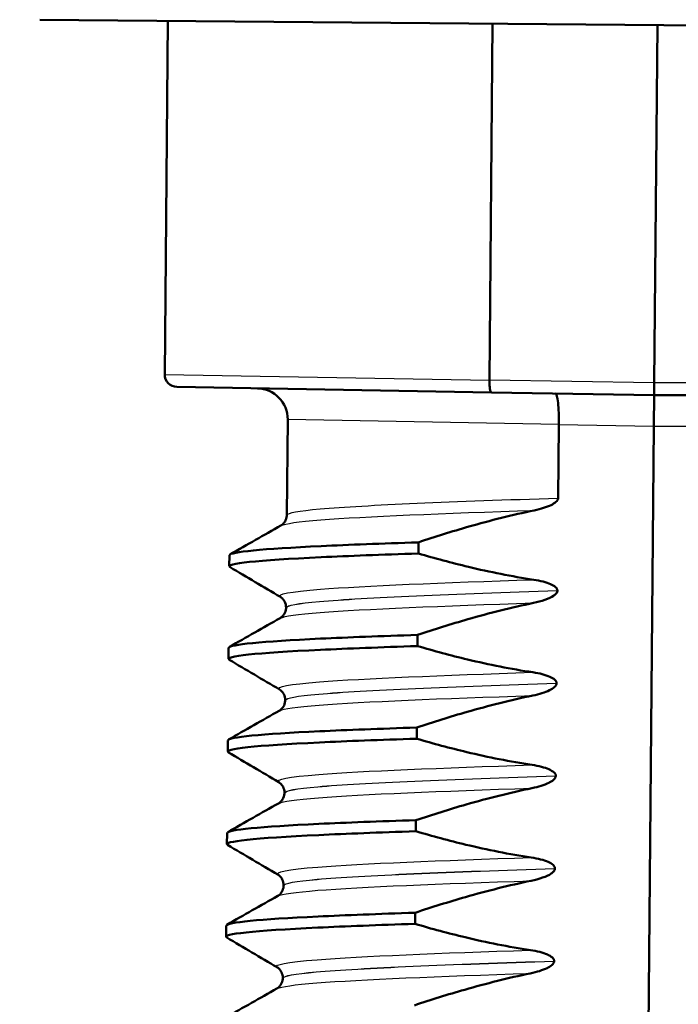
# Model space of a CAD drawing. Header units: millimetres. Extents: x 100 to 2000, y 93 to 2870.
# Tile 26 of 36: x 491 to 502, y 1660 to 1676. Entities that reach past the tile are written whole.
import ezdxf

# ---------------------------------------------------------------- set-up
doc = ezdxf.new("R2010")
doc.units = ezdxf.units.MM
doc.header["$LTSCALE"] = 10
for name, color, linetype, lineweight in [('Dimensions(ISO)', 7, 'Continuous', 25), ('Hatch', 7, 'Continuous', 9), ('Visible Edges(ISO)', 7, 'Continuous', 50), ('Visible Tangent Edges(ISO)', 7, 'Continuous', 25)]:
    doc.layers.add(name, color=color, linetype=linetype, lineweight=lineweight)
doc.styles.add('Text_3.5mm', font='arial.ttf', dxfattribs={"width": 0.9})
doc.dimstyles.new('KS-STANDARD', dxfattribs={"dimscale": 10, "dimtxt": 3.5, "dimasz": 2.5, "dimexe": 3.175, "dimexo": 0, "dimgap": 0.8, "dimtad": 1, "dimdec": 1, "dimrnd": 1e-08, "dimtxsty": 'Text_3.5mm', "dimcen": 0.09, "dimdle": 10, "dimclrd": 7, "dimclre": 7, "dimclrt": 7, "dimadec": 0, "dimazin": 2, "dimtfac": 0.714286, "dimtdec": 4, "dimtmove": 0, "dimatfit": 3, "dimfxl": 0, "dimtolj": 1, "dimlwd": 25, "dimlwe": 25, "dimarcsym": 0})

# ---------------------------------------------------------------- blocks, each defined once
blk = doc.blocks.new('*D11')
at = {"layer": 'Defpoints', "color": 0, "linetype": 'Continuous'}
for p in [(652.041, 2055.029), (400.641, 1762.747), (652.041, 1568.909)]:
    blk.add_point(p, dxfattribs=at)
at = {"layer": 'Dimensions(ISO)', "color": 7, "linetype": 'Continuous', "lineweight": 25}
for p, q in [((400.641, 1762.747), (400.641, 2086.779)), ((652.041, 1568.909), (652.041, 2086.779)), ((425.641, 2055.029), (627.041, 2055.029))]:
    blk.add_line(p, q, dxfattribs=at)
at = {"layer": 'Dimensions(ISO)', "color": 7, "linetype": 'Continuous'}
for points in [[(425.641, 2059.196), (425.641, 2050.862), (400.641, 2055.029)], [(627.041, 2059.196), (627.041, 2050.862), (652.041, 2055.029)]]:
    blk.add_solid(points, dxfattribs=at)
at = {"layer": 'Dimensions(ISO)', "color": 7, "linetype": 'Continuous', "lineweight": 25, "insert": (494.814, 2080.899), "char_height": 35, "attachment_point": 4, "style": 'Text_3.5mm'}
blk.add_mtext('\\A1;251', dxfattribs=at)

msp = doc.modelspace()

# ---------------------------------------------------------------- hatches: boundary and pattern name
at = {"layer": 'Hatch'}
h = msp.add_hatch(dxfattribs=at)
h.set_pattern_fill('ANSI31', color=256, scale=254, angle=90, style=0)
h.set_pattern_definition([(135, (0, 0), (-22.45064, -22.45064), [])])
edge = h.paths.add_edge_path()
edge.add_line((592.041, 1553.055), (607.37, 1553.055))
edge.add_line((607.37, 1553.055), (607.235, 1554.997))
edge.add_ellipse((606.936, 1553.835), major_axis=(1.199, -0.042), ratio=1, start_angle=77.607, end_angle=90)
edge.add_line((606.978, 1555.034), (595.02, 1555.452))
edge.add_ellipse((595.023, 1555.552), major_axis=(-0.0999, 0.0035), ratio=1, start_angle=0, end_angle=90, ccw=False)
edge.add_line((594.923, 1555.555), (594.937, 1555.955))
edge.add_ellipse((595.037, 1555.951), major_axis=(0.0035, 0.0999), ratio=1, start_angle=2, end_angle=90, ccw=False)
edge.add_line((595.037, 1556.051), (607.161, 1556.051))
edge.add_line((607.161, 1556.051), (607.091, 1557.059))
edge.add_ellipse((606.093, 1556.989), major_axis=(-0.07, 0.998), ratio=1, start_angle=270, end_angle=341)
edge.add_line((606.352, 1557.955), (596.306, 1560.647))
edge.add_ellipse((596.565, 1561.613), major_axis=(-0.966, 0.259), ratio=1, start_angle=54.5, end_angle=90, ccw=False)
edge.add_line((595.793, 1560.977), (594.129, 1562.995))
edge.add_ellipse((594.901, 1563.631), major_axis=(-0.636, 0.772), ratio=1, start_angle=54.5, end_angle=90, ccw=False)
edge.add_line((593.903, 1563.562), (593.757, 1565.658))
edge.add_ellipse((590.265, 1565.414), major_axis=(-0.244, 3.491), ratio=1, start_angle=270, end_angle=353)
edge.add_line((590.448, 1568.909), (565.974, 1570.192))
edge.add_spline(control_points=[(565.974, 1570.192), (564.342, 1570.277), (562.734, 1570.629), (559.697, 1571.837), (558.287, 1572.685), (555.554, 1575.009), (554.327, 1576.553), (552.535, 1580.024), (551.986, 1581.918), (551.816, 1583.864)], knot_values=[-2.152597, -2.152597, -2.152597, -2.152597, -1.662265, -1.662265, -1.171933, -1.171933, -0.585967, -0.585967, 0, 0, 0, 0], degree=3, periodic=0)
edge.add_line((551.816, 1583.864), (536.601, 1757.772))
edge.add_ellipse((535.107, 1757.641), major_axis=(-0.131, 1.494), ratio=1, start_angle=270, end_angle=354.5)
edge.add_line((535.12, 1759.141), (526.636, 1759.215))
edge.add_line((526.636, 1759.215), (517.683, 1759.293))
edge.add_line((517.683, 1759.293), (517.626, 1752.793))
edge.add_line((517.626, 1752.793), (519.34, 1752.778))
edge.add_ellipse((519.332, 1751.778), major_axis=(1, -0.009), ratio=1, start_angle=10, end_angle=90, ccw=False)
edge.add_line((520.318, 1751.943), (520.529, 1750.681))
edge.add_ellipse((521.022, 1750.764), major_axis=(0.083, -0.493), ratio=1, start_angle=270, end_angle=350)
edge.add_line((521.018, 1750.264), (527.155, 1750.21))
edge.add_ellipse((527.116, 1745.71), major_axis=(4.5, -0.039), ratio=1, start_angle=5.5, end_angle=90, ccw=False)
edge.add_line((531.599, 1746.102), (546.179, 1579.457))
edge.add_spline(control_points=[(546.179, 1579.457), (546.369, 1577.286), (546.912, 1575.161), (548.663, 1571.169), (549.859, 1569.33), (553.083, 1565.797), (555.197, 1564.234), (559.906, 1562.007), (562.455, 1561.364), (565.056, 1561.228)], knot_values=[-2.870129, -2.870129, -2.870129, -2.870129, -2.216354, -2.216354, -1.562578, -1.562578, -0.781289, -0.781289, 0, 0, 0, 0], degree=3, periodic=0)
edge.add_line((565.056, 1561.228), (579.557, 1560.468))
edge.add_ellipse((579.033, 1550.481), major_axis=(9.986, -0.523), ratio=1, start_angle=37.8602, end_angle=90, ccw=False)
edge.add_ellipse((595.444, 1561.913), major_axis=(5.716, -8.205), ratio=1, start_angle=270, end_angle=302.2923)
edge.add_ellipse((592.041, 1552.555), major_axis=(0.143, 0.479), ratio=1, start_angle=16.5598, end_angle=90, ccw=False)
edge = h.paths.add_edge_path()
edge.add_line((477.638, 1759.642), (469.154, 1759.717))
edge.add_ellipse((469.18, 1762.716), major_axis=(-3, 0.026), ratio=1, start_angle=5.5, end_angle=90, ccw=False)
edge.add_line((466.191, 1762.455), (465.761, 1767.378))
edge.add_ellipse((464.266, 1767.247), major_axis=(-0.131, 1.494), ratio=1, start_angle=270, end_angle=355)
edge.add_line((464.266, 1768.747), (447.459, 1768.747))
edge.add_ellipse((447.459, 1767.247), major_axis=(-1.5, 0), ratio=1, start_angle=270, end_angle=356)
edge.add_line((445.963, 1767.352), (445.641, 1762.747))
edge.add_line((445.641, 1762.747), (451.641, 1762.747))
edge.add_line((451.641, 1762.747), (452.49, 1762.747))
edge.add_ellipse((452.49, 1761.747), major_axis=(1, 0), ratio=1, start_angle=0, end_angle=90, ccw=False)
edge.add_line((453.49, 1761.747), (453.49, 1758.761))
edge.add_ellipse((451.183, 1756.844), major_axis=(1.918, -2.307), ratio=1, start_angle=65.2703, end_angle=90, ccw=False)
edge.add_line((454.08, 1757.62), (457.47, 1744.971))
edge.add_ellipse((460.368, 1745.747), major_axis=(0.776, -2.898), ratio=1, start_angle=270, end_angle=345)
edge.add_line((460.368, 1742.747), (462.514, 1742.747))
edge.add_ellipse((462.514, 1745.747), major_axis=(3, 0), ratio=1, start_angle=270, end_angle=345.7615)
edge.add_line((465.422, 1745.009), (466.103, 1747.693))
edge.add_ellipse((469.98, 1746.709), major_axis=(0.984, 3.877), ratio=1, start_angle=13.7385, end_angle=90, ccw=False)
edge.add_line((470.015, 1750.709), (483.099, 1750.594))
edge.add_ellipse((483.103, 1751.094), major_axis=(0.5, -0.004), ratio=1, start_angle=270, end_angle=350)
edge.add_line((483.595, 1751.003), (483.828, 1752.262))
edge.add_ellipse((484.811, 1752.08), major_axis=(0.182, 0.983), ratio=1, start_angle=10, end_angle=90, ccw=False)
edge.add_line((484.82, 1753.08), (486.534, 1753.065))
edge.add_line((486.534, 1753.065), (486.591, 1759.564))
edge.add_line((486.591, 1759.564), (477.638, 1759.642))
edge = h.paths.add_edge_path()
edge.add_line((707.179, 1553.055), (712.041, 1553.055))
edge.add_ellipse((712.041, 1552.555), major_axis=(0.5, 0), ratio=1, start_angle=16.5598, end_angle=90, ccw=False)
edge.add_ellipse((708.637, 1561.913), major_axis=(9.215, 3.883), ratio=1, start_angle=270, end_angle=302.2923)
edge.add_ellipse((725.048, 1550.481), major_axis=(5.716, 8.205), ratio=1, start_angle=37.8602, end_angle=90, ccw=False)
edge.add_line((724.525, 1560.468), (906.996, 1570.031))
edge.add_spline(control_points=[(906.996, 1570.031), (909.172, 1570.145), (911.315, 1570.614), (915.365, 1572.224), (917.245, 1573.355), (920.889, 1576.454), (922.525, 1578.512), (924.915, 1583.14), (925.646, 1585.666), (925.873, 1588.26)], knot_values=[-2.870129, -2.870129, -2.870129, -2.870129, -2.216354, -2.216354, -1.562578, -1.562578, -0.781289, -0.781289, 0, 0, 0, 0], degree=3, periodic=0)
edge.add_line((925.873, 1588.26), (936.986, 1715.279))
edge.add_ellipse((1036.605, 1706.563), major_axis=(8.716, 99.619), ratio=1, start_angle=77, end_angle=90, ccw=False)
edge.add_line((941.5, 1737.465), (943.054, 1742.249))
edge.add_ellipse((924.033, 1748.429), major_axis=(19.021, -6.18), ratio=1, start_angle=0, end_angle=3)
edge.add_line((943.351, 1743.253), (947.201, 1757.62))
edge.add_ellipse((950.099, 1756.844), major_axis=(0.776, 2.898), ratio=1, start_angle=65.2703, end_angle=90, ccw=False)
edge.add_line((947.792, 1758.761), (947.792, 1761.747))
edge.add_ellipse((948.792, 1761.747), major_axis=(0, 1), ratio=1, start_angle=0, end_angle=90, ccw=False)
edge.add_line((948.792, 1762.747), (949.641, 1762.747))
edge.add_line((949.641, 1762.747), (955.641, 1762.747))
edge.add_line((955.641, 1762.747), (955.319, 1767.352))
edge.add_ellipse((953.822, 1767.247), major_axis=(-0.105, 1.496), ratio=1, start_angle=270, end_angle=356)
edge.add_line((953.822, 1768.747), (937.015, 1768.747))
edge.add_ellipse((937.015, 1767.247), major_axis=(-1.5, 0), ratio=1, start_angle=270, end_angle=355)
edge.add_line((935.521, 1767.378), (920.236, 1592.667))
edge.add_spline(control_points=[(920.236, 1592.667), (920.093, 1591.039), (919.686, 1589.445), (918.372, 1586.451), (917.475, 1585.072), (915.057, 1582.421), (913.472, 1581.249), (909.94, 1579.579), (908.028, 1579.097), (906.078, 1578.995)], knot_values=[-2.152597, -2.152597, -2.152597, -2.152597, -1.662265, -1.662265, -1.171933, -1.171933, -0.585967, -0.585967, 0, 0, 0, 0], degree=3, periodic=0)
edge.add_line((906.078, 1578.995), (713.633, 1568.909))
edge.add_ellipse((713.816, 1565.414), major_axis=(-3.495, -0.183), ratio=1, start_angle=270, end_angle=353)
edge.add_line((710.325, 1565.658), (710.178, 1563.562))
edge.add_ellipse((709.181, 1563.631), major_axis=(-0.07, -0.998), ratio=1, start_angle=54.5, end_angle=90, ccw=False)
edge.add_line((709.952, 1562.995), (708.288, 1560.977))
edge.add_ellipse((707.516, 1561.613), major_axis=(-0.636, -0.772), ratio=1, start_angle=54.5, end_angle=90, ccw=False)
edge.add_line((707.775, 1560.647), (697.73, 1557.955))
edge.add_ellipse((697.989, 1556.989), major_axis=(-0.966, -0.259), ratio=1, start_angle=270, end_angle=341)
edge.add_line((696.991, 1557.059), (696.921, 1556.051))
edge.add_line((696.921, 1556.051), (709.044, 1556.051))
edge.add_ellipse((709.044, 1555.951), major_axis=(0.1, 0), ratio=1, start_angle=2, end_angle=90, ccw=False)
edge.add_line((709.144, 1555.955), (709.158, 1555.555))
edge.add_ellipse((709.058, 1555.552), major_axis=(0.0035, -0.0999), ratio=1, start_angle=0, end_angle=90, ccw=False)
edge.add_line((709.062, 1555.452), (697.103, 1555.034))
edge.add_ellipse((697.145, 1553.835), major_axis=(1.162, 0.298), ratio=1, start_angle=77.607, end_angle=90)
edge.add_line((696.847, 1554.997), (696.711, 1553.055))
edge.add_line((696.711, 1553.055), (707.179, 1553.055))

# ---------------------------------------------------------------- linework, layer by layer
at = {"layer": 'Visible Edges(ISO)'}
for p, q in [((508.109, 1675.873), (491.391, 1676.019)), ((493.468, 1676.001), (493.418, 1670.269)), ((498.736, 1675.955), (498.685, 1670.179)), ((501.357, 1670.132), (501.408, 1675.932)), ((498.717, 1669.978), (493.615, 1670.067)), ((498.685, 1670.179), (498.685, 1670.178)), ((501.356, 1669.932), (501.357, 1670.132)), ((498.717, 1669.978), (501.356, 1669.932)), ((501.351, 1669.432), (501.356, 1669.932)), ((501.356, 1669.932), (503.994, 1669.932)), ((495.412, 1669.54), (495.399, 1667.992)), ((499.8, 1668.266), (499.81, 1669.459)), ((499.81, 1669.459), (499.81, 1669.46)), ((501.22, 1654.433), (501.351, 1669.432)), ((497.531, 1667.368), (497.532, 1667.548)), ((494.465, 1667.16), (494.467, 1667.34)), ((499.787, 1666.765), (499.787, 1666.766)), ((495.385, 1666.492), (495.385, 1666.491)), ((497.517, 1665.867), (497.519, 1666.048)), ((494.452, 1665.659), (494.454, 1665.839)), ((499.774, 1665.264), (499.774, 1665.265)), ((495.372, 1664.991), (495.372, 1664.99)), ((497.504, 1664.366), (497.506, 1664.547)), ((494.439, 1664.158), (494.441, 1664.338)), ((499.76, 1663.763), (499.76, 1663.764)), ((495.359, 1663.49), (495.359, 1663.489)), ((497.491, 1662.865), (497.493, 1663.046)), ((494.426, 1662.657), (494.428, 1662.837)), ((499.747, 1662.262), (499.747, 1662.263)), ((495.346, 1661.989), (495.346, 1661.988)), ((497.478, 1661.365), (497.48, 1661.545)), ((494.413, 1661.156), (494.414, 1661.336)), ((499.734, 1660.761), (499.734, 1660.762)), ((495.333, 1660.488), (495.333, 1660.487))]:
    msp.add_line(p, q, dxfattribs=at)
for centre, radius, start, end in [((493.618, 1670.267), 0.2, 179.5, 269), ((494.912, 1669.544), 0.5, 359.5, 89)]:
    msp.add_arc(centre, radius, start, end, dxfattribs=at)
for points, knots in [([(498.717, 1669.978), (498.717, 1669.978), (498.717, 1669.978), (498.712, 1669.978), (498.708, 1669.984), (498.699, 1670.005), (498.696, 1670.02), (498.69, 1670.057), (498.688, 1670.079), (498.685, 1670.127), (498.685, 1670.152), (498.685, 1670.178)], [-0.00014766, -0.00014766, -0.00014766, -0.00014766, 0, 0, 0.00817129, 0.00817129, 0.01605744, 0.01605744, 0.02382977, 0.02382977, 0.03154517, 0.03154517, 0.03154517, 0.03154517]), ([(499.752, 1669.96), (499.752, 1669.96), (499.752, 1669.96), (499.761, 1669.959), (499.77, 1669.946), (499.785, 1669.893), (499.792, 1669.856), (499.802, 1669.763), (499.806, 1669.709), (499.811, 1669.589), (499.811, 1669.525), (499.81, 1669.46)], [-0.07896675, -0.07896675, -0.07896675, -0.07896675, -0.0786466, -0.0786466, -0.0584869, -0.0584869, -0.03885468, -0.03885468, -0.01938505, -0.01938505, 0, 0, 0, 0]), ([(499.412, 1668.067), (499.518, 1668.089), (499.614, 1668.119), (499.711, 1668.166), (499.74, 1668.183), (499.773, 1668.211), (499.782, 1668.221), (499.792, 1668.238), (499.795, 1668.243), (499.798, 1668.252), (499.799, 1668.255), (499.799, 1668.259), (499.799, 1668.261), (499.8, 1668.263), (499.8, 1668.263), (499.8, 1668.264), (499.8, 1668.265), (499.8, 1668.265), (499.8, 1668.266), (499.8, 1668.266)], [-0.03978694, -0.03978694, -0.03978694, -0.03978694, -0.01651478, -0.01651478, -0.0075637, -0.0075637, -0.00358267, -0.00358267, -0.00171374, -0.00171374, -0.00084489, -0.00084489, -0.00042059, -0.00042059, -0.00020999, -0.00020999, -0.00010493, -0.00010493, 0, 0, 0, 0]), ([(495.303, 1667.821), (495.31, 1667.825), (495.321, 1667.832), (495.346, 1667.855), (495.358, 1667.869), (495.383, 1667.911), (495.396, 1667.945), (495.398, 1667.984), (495.399, 1667.988), (495.399, 1667.992)], [0, 0, 0, 0, 0.01675146, 0.01675146, 0.02873921, 0.02873921, 0.0449543, 0.0449543, 0.04675997, 0.04675997, 0.04675997, 0.04675997]), ([(497.532, 1667.548), (497.802, 1667.639), (498.075, 1667.724), (498.699, 1667.903), (499.054, 1667.993), (499.412, 1668.067)], [-0.1951068, -0.1951068, -0.1951068, -0.1951068, -0.109617, -0.109617, 0, 0, 0, 0]), ([(494.47, 1667.34), (494.477, 1667.394), (495.001, 1667.442), (495.957, 1667.487), (496.402, 1667.509), (496.936, 1667.529), (497.532, 1667.548)], [50.2654825, 50.2654825, 50.2654825, 50.2654825, 50.9364829, 50.9364829, 50.9364829, 51.2493161, 51.2493161, 51.2493161, 51.2493161]), ([(494.479, 1667.146), (494.385, 1667.205), (494.914, 1667.258), (495.955, 1667.307), (496.401, 1667.328), (496.934, 1667.349), (497.531, 1667.368)], [50.205291, 50.205291, 50.205291, 50.205291, 50.936483, 50.936483, 50.936483, 51.249316, 51.249316, 51.249316, 51.249316]), ([(499.402, 1666.943), (499.046, 1666.996), (498.693, 1667.067), (498.07, 1667.216), (497.799, 1667.289), (497.531, 1667.368)], [-0.1920259, -0.1920259, -0.1920259, -0.1920259, -0.0840256, -0.0840256, 0, 0, 0, 0]), ([(499.787, 1666.766), (499.787, 1666.771), (499.786, 1666.776), (499.784, 1666.785), (499.782, 1666.79), (499.774, 1666.805), (499.766, 1666.814), (499.736, 1666.842), (499.704, 1666.859), (499.606, 1666.902), (499.509, 1666.927), (499.402, 1666.943)], [-0.05473825, -0.05473825, -0.05473825, -0.05473825, -0.05269081, -0.05269081, -0.05054514, -0.05054514, -0.04561181, -0.04561181, -0.03251755, -0.03251755, 0, 0, 0, 0]), ([(499.399, 1666.566), (499.461, 1666.579), (499.525, 1666.596), (499.64, 1666.636), (499.688, 1666.658), (499.739, 1666.692), (499.755, 1666.704), (499.773, 1666.726), (499.779, 1666.735), (499.785, 1666.751), (499.787, 1666.758), (499.787, 1666.765)], [-0.03714578, -0.03714578, -0.03714578, -0.03714578, -0.02352479, -0.02352479, -0.01076423, -0.01076423, -0.00516478, -0.00516478, -0.00220521, -0.00220521, 0, 0, 0, 0]), ([(495.385, 1666.492), (495.386, 1666.526), (495.377, 1666.56), (495.352, 1666.61), (495.338, 1666.627), (495.312, 1666.652), (495.302, 1666.659), (495.294, 1666.664), (495.293, 1666.664), (495.293, 1666.664)], [0, 0, 0, 0, 0.01563679, 0.01563679, 0.02960477, 0.02960477, 0.04518607, 0.04518607, 0.04675566, 0.04675566, 0.04675566, 0.04675566]), ([(497.519, 1666.048), (497.789, 1666.138), (498.061, 1666.223), (498.686, 1666.402), (499.041, 1666.492), (499.399, 1666.566)], [-0.1951068, -0.1951068, -0.1951068, -0.1951068, -0.109617, -0.109617, 0, 0, 0, 0]), ([(495.29, 1666.32), (495.297, 1666.324), (495.308, 1666.331), (495.332, 1666.354), (495.344, 1666.368), (495.37, 1666.41), (495.383, 1666.444), (495.385, 1666.483), (495.385, 1666.487), (495.385, 1666.491)], [0, 0, 0, 0, 0.01675146, 0.01675146, 0.02873921, 0.02873921, 0.0449543, 0.0449543, 0.04675997, 0.04675997, 0.04675997, 0.04675997]), ([(494.457, 1665.839), (494.464, 1665.893), (494.988, 1665.941), (495.944, 1665.987), (496.389, 1666.008), (496.923, 1666.028), (497.519, 1666.048)], [43.9822972, 43.9822972, 43.9822972, 43.9822972, 44.6532976, 44.6532976, 44.6532976, 44.9661308, 44.9661308, 44.9661308, 44.9661308]), ([(494.466, 1665.645), (494.372, 1665.704), (494.901, 1665.757), (495.942, 1665.806), (496.387, 1665.827), (496.921, 1665.848), (497.517, 1665.867)], [43.922106, 43.922106, 43.922106, 43.922106, 44.653298, 44.653298, 44.653298, 44.966131, 44.966131, 44.966131, 44.966131]), ([(499.389, 1665.442), (499.033, 1665.495), (498.68, 1665.566), (498.057, 1665.715), (497.786, 1665.788), (497.517, 1665.867)], [-0.1920259, -0.1920259, -0.1920259, -0.1920259, -0.0840256, -0.0840256, 0, 0, 0, 0]), ([(499.774, 1665.265), (499.774, 1665.27), (499.773, 1665.275), (499.771, 1665.284), (499.769, 1665.289), (499.761, 1665.304), (499.753, 1665.313), (499.723, 1665.341), (499.691, 1665.358), (499.593, 1665.401), (499.496, 1665.426), (499.389, 1665.442)], [-0.05473825, -0.05473825, -0.05473825, -0.05473825, -0.05269081, -0.05269081, -0.05054514, -0.05054514, -0.04561181, -0.04561181, -0.03251755, -0.03251755, 0, 0, 0, 0]), ([(495.372, 1664.991), (495.373, 1665.025), (495.364, 1665.06), (495.339, 1665.109), (495.324, 1665.126), (495.299, 1665.151), (495.289, 1665.158), (495.281, 1665.163), (495.28, 1665.163), (495.279, 1665.164)], [0, 0, 0, 0, 0.01563679, 0.01563679, 0.02960477, 0.02960477, 0.04518607, 0.04518607, 0.04675566, 0.04675566, 0.04675566, 0.04675566]), ([(499.386, 1665.065), (499.492, 1665.087), (499.588, 1665.117), (499.685, 1665.164), (499.714, 1665.181), (499.746, 1665.209), (499.756, 1665.219), (499.766, 1665.236), (499.769, 1665.241), (499.772, 1665.25), (499.772, 1665.253), (499.773, 1665.257), (499.773, 1665.259), (499.773, 1665.261), (499.774, 1665.261), (499.774, 1665.263), (499.774, 1665.263), (499.774, 1665.264), (499.774, 1665.264), (499.774, 1665.264)], [-0.03978694, -0.03978694, -0.03978694, -0.03978694, -0.01651478, -0.01651478, -0.0075637, -0.0075637, -0.00358267, -0.00358267, -0.00171374, -0.00171374, -0.00084489, -0.00084489, -0.00042059, -0.00042059, -0.00020999, -0.00020999, -0.00010493, -0.00010493, 0, 0, 0, 0]), ([(495.276, 1664.819), (495.284, 1664.823), (495.295, 1664.83), (495.319, 1664.853), (495.331, 1664.867), (495.357, 1664.909), (495.37, 1664.943), (495.372, 1664.982), (495.372, 1664.986), (495.372, 1664.99)], [0, 0, 0, 0, 0.01675146, 0.01675146, 0.02873921, 0.02873921, 0.0449543, 0.0449543, 0.04675997, 0.04675997, 0.04675997, 0.04675997]), ([(497.506, 1664.547), (497.776, 1664.637), (498.048, 1664.722), (498.673, 1664.901), (499.028, 1664.991), (499.386, 1665.065)], [-0.1951068, -0.1951068, -0.1951068, -0.1951068, -0.109617, -0.109617, 0, 0, 0, 0]), ([(494.444, 1664.338), (494.451, 1664.392), (494.975, 1664.441), (495.931, 1664.486), (496.376, 1664.507), (496.91, 1664.527), (497.506, 1664.547)], [37.6991118, 37.6991118, 37.6991118, 37.6991118, 38.3701123, 38.3701123, 38.3701123, 38.6829455, 38.6829455, 38.6829455, 38.6829455]), ([(494.453, 1664.144), (494.359, 1664.203), (494.888, 1664.256), (495.929, 1664.305), (496.374, 1664.326), (496.908, 1664.347), (497.504, 1664.366)], [37.638921, 37.638921, 37.638921, 37.638921, 38.370112, 38.370112, 38.370112, 38.682946, 38.682946, 38.682946, 38.682946]), ([(499.376, 1663.941), (499.02, 1663.994), (498.667, 1664.065), (498.044, 1664.214), (497.773, 1664.287), (497.504, 1664.366)], [-0.1920259, -0.1920259, -0.1920259, -0.1920259, -0.0840256, -0.0840256, 0, 0, 0, 0]), ([(499.76, 1663.764), (499.761, 1663.769), (499.76, 1663.774), (499.758, 1663.783), (499.756, 1663.788), (499.748, 1663.803), (499.74, 1663.812), (499.709, 1663.84), (499.678, 1663.857), (499.58, 1663.9), (499.483, 1663.925), (499.376, 1663.941)], [-0.05473825, -0.05473825, -0.05473825, -0.05473825, -0.05269081, -0.05269081, -0.05054514, -0.05054514, -0.04561181, -0.04561181, -0.03251755, -0.03251755, 0, 0, 0, 0]), ([(499.373, 1663.564), (499.479, 1663.586), (499.575, 1663.616), (499.672, 1663.663), (499.701, 1663.68), (499.733, 1663.708), (499.743, 1663.718), (499.753, 1663.735), (499.756, 1663.741), (499.759, 1663.749), (499.759, 1663.752), (499.76, 1663.756), (499.76, 1663.758), (499.76, 1663.76), (499.76, 1663.761), (499.76, 1663.762), (499.76, 1663.762), (499.76, 1663.763), (499.76, 1663.763), (499.76, 1663.763)], [-0.03978694, -0.03978694, -0.03978694, -0.03978694, -0.01651478, -0.01651478, -0.0075637, -0.0075637, -0.00358267, -0.00358267, -0.00171374, -0.00171374, -0.00084489, -0.00084489, -0.00042059, -0.00042059, -0.00020999, -0.00020999, -0.00010493, -0.00010493, 0, 0, 0, 0]), ([(495.359, 1663.49), (495.36, 1663.524), (495.35, 1663.559), (495.326, 1663.608), (495.311, 1663.625), (495.286, 1663.65), (495.276, 1663.657), (495.268, 1663.662), (495.267, 1663.662), (495.266, 1663.663)], [0, 0, 0, 0, 0.01563679, 0.01563679, 0.02960477, 0.02960477, 0.04518607, 0.04518607, 0.04675566, 0.04675566, 0.04675566, 0.04675566]), ([(497.493, 1663.046), (497.763, 1663.136), (498.035, 1663.221), (498.66, 1663.4), (499.015, 1663.49), (499.373, 1663.564)], [-0.1951068, -0.1951068, -0.1951068, -0.1951068, -0.109617, -0.109617, 0, 0, 0, 0]), ([(495.263, 1663.318), (495.271, 1663.322), (495.282, 1663.329), (495.306, 1663.352), (495.318, 1663.366), (495.344, 1663.408), (495.356, 1663.442), (495.359, 1663.481), (495.359, 1663.485), (495.359, 1663.489)], [0, 0, 0, 0, 0.01675146, 0.01675146, 0.02873921, 0.02873921, 0.0449543, 0.0449543, 0.04675997, 0.04675997, 0.04675997, 0.04675997]), ([(494.431, 1662.837), (494.438, 1662.891), (494.962, 1662.94), (495.917, 1662.985), (496.363, 1663.006), (496.896, 1663.026), (497.493, 1663.046)], [31.4159265, 31.4159265, 31.4159265, 31.4159265, 32.086927, 32.086927, 32.086927, 32.3997602, 32.3997602, 32.3997602, 32.3997602]), ([(494.44, 1662.643), (494.346, 1662.702), (494.875, 1662.755), (495.916, 1662.804), (496.361, 1662.826), (496.895, 1662.846), (497.491, 1662.865)], [31.355735, 31.355735, 31.355735, 31.355735, 32.086927, 32.086927, 32.086927, 32.39976, 32.39976, 32.39976, 32.39976]), ([(499.363, 1662.44), (499.006, 1662.494), (498.653, 1662.564), (498.031, 1662.713), (497.76, 1662.786), (497.491, 1662.865)], [-0.1920259, -0.1920259, -0.1920259, -0.1920259, -0.0840256, -0.0840256, 0, 0, 0, 0]), ([(499.747, 1662.263), (499.747, 1662.268), (499.747, 1662.273), (499.744, 1662.282), (499.743, 1662.287), (499.735, 1662.302), (499.727, 1662.311), (499.696, 1662.34), (499.664, 1662.356), (499.567, 1662.399), (499.47, 1662.424), (499.363, 1662.44)], [-0.05473825, -0.05473825, -0.05473825, -0.05473825, -0.05269081, -0.05269081, -0.05054514, -0.05054514, -0.04561181, -0.04561181, -0.03251755, -0.03251755, 0, 0, 0, 0]), ([(499.36, 1662.063), (499.422, 1662.076), (499.486, 1662.093), (499.601, 1662.133), (499.649, 1662.155), (499.7, 1662.189), (499.716, 1662.202), (499.734, 1662.223), (499.739, 1662.232), (499.746, 1662.248), (499.747, 1662.255), (499.747, 1662.262)], [-0.03714578, -0.03714578, -0.03714578, -0.03714578, -0.02352479, -0.02352479, -0.01076423, -0.01076423, -0.00516478, -0.00516478, -0.00220521, -0.00220521, 0, 0, 0, 0]), ([(495.346, 1661.989), (495.346, 1662.023), (495.337, 1662.058), (495.313, 1662.107), (495.298, 1662.124), (495.273, 1662.149), (495.263, 1662.156), (495.255, 1662.161), (495.254, 1662.161), (495.253, 1662.162)], [0, 0, 0, 0, 0.01563679, 0.01563679, 0.02960477, 0.02960477, 0.04518607, 0.04518607, 0.04675566, 0.04675566, 0.04675566, 0.04675566]), ([(495.25, 1661.817), (495.257, 1661.822), (495.268, 1661.828), (495.293, 1661.851), (495.305, 1661.865), (495.331, 1661.907), (495.343, 1661.941), (495.346, 1661.98), (495.346, 1661.984), (495.346, 1661.988)], [0, 0, 0, 0, 0.01675146, 0.01675146, 0.02873921, 0.02873921, 0.0449543, 0.0449543, 0.04675997, 0.04675997, 0.04675997, 0.04675997]), ([(497.48, 1661.545), (497.75, 1661.635), (498.022, 1661.721), (498.647, 1661.899), (499.002, 1661.989), (499.36, 1662.063)], [-0.1951068, -0.1951068, -0.1951068, -0.1951068, -0.109617, -0.109617, 0, 0, 0, 0]), ([(494.418, 1661.336), (494.425, 1661.39), (494.949, 1661.439), (495.904, 1661.484), (496.35, 1661.505), (496.883, 1661.525), (497.48, 1661.545)], [25.1327412, 25.1327412, 25.1327412, 25.1327412, 25.8037417, 25.8037417, 25.8037417, 26.1165749, 26.1165749, 26.1165749, 26.1165749]), ([(494.427, 1661.142), (494.332, 1661.201), (494.862, 1661.254), (495.903, 1661.304), (496.348, 1661.325), (496.882, 1661.345), (497.478, 1661.365)], [25.07255, 25.07255, 25.07255, 25.07255, 25.803742, 25.803742, 25.803742, 26.116575, 26.116575, 26.116575, 26.116575]), ([(499.35, 1660.939), (498.993, 1660.993), (498.64, 1661.063), (498.018, 1661.212), (497.747, 1661.285), (497.478, 1661.365)], [-0.1920259, -0.1920259, -0.1920259, -0.1920259, -0.0840256, -0.0840256, 0, 0, 0, 0]), ([(499.734, 1660.762), (499.734, 1660.767), (499.734, 1660.772), (499.731, 1660.781), (499.73, 1660.786), (499.722, 1660.801), (499.714, 1660.81), (499.683, 1660.839), (499.651, 1660.855), (499.554, 1660.898), (499.457, 1660.923), (499.35, 1660.939)], [-0.05473825, -0.05473825, -0.05473825, -0.05473825, -0.05269081, -0.05269081, -0.05054514, -0.05054514, -0.04561181, -0.04561181, -0.03251755, -0.03251755, 0, 0, 0, 0]), ([(495.333, 1660.488), (495.333, 1660.522), (495.324, 1660.557), (495.299, 1660.606), (495.285, 1660.623), (495.26, 1660.648), (495.25, 1660.655), (495.242, 1660.66), (495.241, 1660.66), (495.24, 1660.661)], [0, 0, 0, 0, 0.01563679, 0.01563679, 0.02960477, 0.02960477, 0.04518607, 0.04518607, 0.04675566, 0.04675566, 0.04675566, 0.04675566]), ([(499.346, 1660.562), (499.453, 1660.584), (499.549, 1660.614), (499.645, 1660.661), (499.675, 1660.678), (499.707, 1660.706), (499.717, 1660.716), (499.727, 1660.733), (499.73, 1660.739), (499.732, 1660.747), (499.733, 1660.75), (499.734, 1660.754), (499.734, 1660.756), (499.734, 1660.758), (499.734, 1660.759), (499.734, 1660.76), (499.734, 1660.76), (499.734, 1660.761), (499.734, 1660.761), (499.734, 1660.761)], [-0.03978694, -0.03978694, -0.03978694, -0.03978694, -0.01651478, -0.01651478, -0.0075637, -0.0075637, -0.00358267, -0.00358267, -0.00171374, -0.00171374, -0.00084489, -0.00084489, -0.00042059, -0.00042059, -0.00020999, -0.00020999, -0.00010493, -0.00010493, 0, 0, 0, 0]), ([(497.467, 1660.044), (497.737, 1660.134), (498.009, 1660.22), (498.634, 1660.398), (498.989, 1660.488), (499.346, 1660.562)], [-0.1951068, -0.1951068, -0.1951068, -0.1951068, -0.109617, -0.109617, 0, 0, 0, 0]), ([(495.237, 1660.317), (495.244, 1660.321), (495.255, 1660.327), (495.28, 1660.35), (495.292, 1660.364), (495.318, 1660.406), (495.33, 1660.44), (495.333, 1660.479), (495.333, 1660.483), (495.333, 1660.487)], [0, 0, 0, 0, 0.01675146, 0.01675146, 0.02873921, 0.02873921, 0.0449543, 0.0449543, 0.04675997, 0.04675997, 0.04675997, 0.04675997])]:
    msp.add_open_spline(points, degree=3, knots=knots, dxfattribs=at)
for points in [[(494.479, 1667.354), (494.754, 1667.51), (495.028, 1667.666), (495.303, 1667.821)], [(495.293, 1666.664), (495.021, 1666.825), (494.749, 1666.985), (494.478, 1667.146)], [(494.466, 1665.854), (494.741, 1666.009), (495.015, 1666.165), (495.29, 1666.32)], [(495.279, 1665.164), (495.008, 1665.324), (494.736, 1665.484), (494.464, 1665.645)], [(494.453, 1664.353), (494.728, 1664.508), (495.002, 1664.664), (495.276, 1664.819)], [(495.266, 1663.663), (494.995, 1663.823), (494.723, 1663.983), (494.451, 1664.144)], [(494.44, 1662.852), (494.715, 1663.007), (494.989, 1663.163), (495.263, 1663.318)], [(495.253, 1662.162), (494.982, 1662.322), (494.71, 1662.482), (494.438, 1662.643)], [(494.427, 1661.351), (494.701, 1661.506), (494.976, 1661.662), (495.25, 1661.817)], [(495.24, 1660.661), (494.969, 1660.821), (494.697, 1660.981), (494.425, 1661.142)], [(494.414, 1659.85), (494.688, 1660.005), (494.963, 1660.161), (495.237, 1660.317)]]:
    msp.add_open_spline(points, degree=3, dxfattribs=at)
at = {"layer": 'Visible Tangent Edges(ISO)'}
for p, q in [((493.418, 1670.269), (498.685, 1670.178)), ((501.357, 1670.132), (498.685, 1670.179)), ((504.03, 1670.132), (501.357, 1670.132)), ((499.81, 1669.46), (495.412, 1669.54)), ((499.81, 1669.459), (501.351, 1669.432)), ((501.351, 1669.432), (502.893, 1669.432))]:
    msp.add_line(p, q, dxfattribs=at)
for points, knots in [([(495.408, 1667.992), (495.408, 1668.026), (495.585, 1668.059), (495.941, 1668.09), (496.667, 1668.154), (498.121, 1668.211), (499.8, 1668.266)], [50.265482, 50.265482, 50.265482, 50.265482, 50.696014, 50.696014, 50.696014, 51.573797, 51.573797, 51.573797, 51.573797]), ([(495.311, 1667.821), (495.366, 1667.853), (495.581, 1667.883), (495.952, 1667.912), (496.662, 1667.968), (497.932, 1668.018), (499.412, 1668.067)], [50.333785, 50.333785, 50.333785, 50.333785, 50.737778, 50.737778, 50.737778, 51.51196, 51.51196, 51.51196, 51.51196]), ([(495.3, 1666.664), (495.229, 1666.708), (495.446, 1666.749), (495.942, 1666.788), (496.652, 1666.843), (497.922, 1666.894), (499.402, 1666.943)], [50.19718, 50.19718, 50.19718, 50.19718, 50.737778, 50.737778, 50.737778, 51.51196, 51.51196, 51.51196, 51.51196]), ([(495.394, 1666.491), (495.395, 1666.525), (495.572, 1666.558), (495.928, 1666.589), (496.654, 1666.653), (498.108, 1666.71), (499.787, 1666.765)], [43.982297, 43.982297, 43.982297, 43.982297, 44.412828, 44.412828, 44.412828, 45.290612, 45.290612, 45.290612, 45.290612]), ([(495.394, 1666.492), (495.395, 1666.526), (495.572, 1666.559), (495.928, 1666.59), (496.654, 1666.654), (498.108, 1666.711), (499.787, 1666.766)], [50.265482, 50.265482, 50.265482, 50.265482, 50.696014, 50.696014, 50.696014, 51.573797, 51.573797, 51.573797, 51.573797]), ([(495.298, 1666.32), (495.353, 1666.352), (495.568, 1666.382), (495.938, 1666.411), (496.649, 1666.467), (497.919, 1666.517), (499.399, 1666.566)], [44.0506, 44.0506, 44.0506, 44.0506, 44.454593, 44.454593, 44.454593, 45.228775, 45.228775, 45.228775, 45.228775]), ([(495.287, 1665.163), (495.216, 1665.207), (495.432, 1665.248), (495.929, 1665.287), (496.639, 1665.342), (497.909, 1665.393), (499.389, 1665.442)], [43.913994, 43.913994, 43.913994, 43.913994, 44.454593, 44.454593, 44.454593, 45.228775, 45.228775, 45.228775, 45.228775]), ([(495.381, 1664.991), (495.381, 1665.025), (495.559, 1665.058), (495.915, 1665.089), (496.641, 1665.153), (498.095, 1665.21), (499.774, 1665.265)], [43.982297, 43.982297, 43.982297, 43.982297, 44.412828, 44.412828, 44.412828, 45.290612, 45.290612, 45.290612, 45.290612]), ([(495.381, 1664.99), (495.381, 1665.024), (495.559, 1665.057), (495.915, 1665.088), (496.641, 1665.152), (498.095, 1665.209), (499.774, 1665.264)], [37.699112, 37.699112, 37.699112, 37.699112, 38.129643, 38.129643, 38.129643, 39.007427, 39.007427, 39.007427, 39.007427]), ([(495.285, 1664.819), (495.34, 1664.851), (495.555, 1664.881), (495.925, 1664.91), (496.636, 1664.966), (497.906, 1665.016), (499.386, 1665.065)], [37.767415, 37.767415, 37.767415, 37.767415, 38.171407, 38.171407, 38.171407, 38.945589, 38.945589, 38.945589, 38.945589]), ([(495.274, 1663.663), (495.203, 1663.706), (495.419, 1663.747), (495.916, 1663.786), (496.626, 1663.842), (497.896, 1663.892), (499.376, 1663.941)], [37.630809, 37.630809, 37.630809, 37.630809, 38.171407, 38.171407, 38.171407, 38.945589, 38.945589, 38.945589, 38.945589]), ([(495.368, 1663.49), (495.368, 1663.524), (495.546, 1663.557), (495.902, 1663.588), (496.628, 1663.652), (498.081, 1663.709), (499.76, 1663.764)], [37.699112, 37.699112, 37.699112, 37.699112, 38.129643, 38.129643, 38.129643, 39.007427, 39.007427, 39.007427, 39.007427]), ([(495.368, 1663.489), (495.368, 1663.523), (495.546, 1663.556), (495.902, 1663.587), (496.628, 1663.651), (498.081, 1663.708), (499.76, 1663.763)], [31.415927, 31.415927, 31.415927, 31.415927, 31.846458, 31.846458, 31.846458, 32.724241, 32.724241, 32.724241, 32.724241]), ([(495.272, 1663.318), (495.327, 1663.35), (495.541, 1663.38), (495.912, 1663.409), (496.623, 1663.465), (497.893, 1663.515), (499.373, 1663.564)], [31.484229, 31.484229, 31.484229, 31.484229, 31.888222, 31.888222, 31.888222, 32.662404, 32.662404, 32.662404, 32.662404]), ([(495.261, 1662.162), (495.19, 1662.205), (495.406, 1662.246), (495.902, 1662.285), (496.613, 1662.341), (497.883, 1662.391), (499.363, 1662.44)], [31.347624, 31.347624, 31.347624, 31.347624, 31.888222, 31.888222, 31.888222, 32.662404, 32.662404, 32.662404, 32.662404]), ([(495.355, 1661.989), (495.355, 1662.023), (495.533, 1662.056), (495.889, 1662.087), (496.615, 1662.151), (498.068, 1662.208), (499.747, 1662.263)], [31.415927, 31.415927, 31.415927, 31.415927, 31.846458, 31.846458, 31.846458, 32.724241, 32.724241, 32.724241, 32.724241]), ([(495.355, 1661.988), (495.355, 1662.022), (495.533, 1662.055), (495.889, 1662.086), (496.615, 1662.15), (498.068, 1662.207), (499.747, 1662.262)], [25.132741, 25.132741, 25.132741, 25.132741, 25.563272, 25.563272, 25.563272, 26.441056, 26.441056, 26.441056, 26.441056]), ([(495.259, 1661.817), (495.314, 1661.849), (495.528, 1661.879), (495.899, 1661.908), (496.61, 1661.964), (497.88, 1662.014), (499.36, 1662.063)], [25.201044, 25.201044, 25.201044, 25.201044, 25.605037, 25.605037, 25.605037, 26.379219, 26.379219, 26.379219, 26.379219]), ([(495.248, 1660.661), (495.177, 1660.704), (495.393, 1660.745), (495.889, 1660.784), (496.6, 1660.84), (497.87, 1660.89), (499.35, 1660.939)], [25.064439, 25.064439, 25.064439, 25.064439, 25.605037, 25.605037, 25.605037, 26.379219, 26.379219, 26.379219, 26.379219]), ([(495.342, 1660.488), (495.342, 1660.522), (495.52, 1660.555), (495.876, 1660.586), (496.602, 1660.65), (498.055, 1660.707), (499.734, 1660.762)], [25.132741, 25.132741, 25.132741, 25.132741, 25.563272, 25.563272, 25.563272, 26.441056, 26.441056, 26.441056, 26.441056]), ([(495.342, 1660.487), (495.342, 1660.521), (495.52, 1660.554), (495.876, 1660.585), (496.602, 1660.649), (498.055, 1660.706), (499.734, 1660.761)], [18.849556, 18.849556, 18.849556, 18.849556, 19.280087, 19.280087, 19.280087, 20.157871, 20.157871, 20.157871, 20.157871]), ([(495.246, 1660.316), (495.301, 1660.348), (495.515, 1660.378), (495.886, 1660.407), (496.597, 1660.463), (497.866, 1660.513), (499.346, 1660.562)], [18.917859, 18.917859, 18.917859, 18.917859, 19.321851, 19.321851, 19.321851, 20.096033, 20.096033, 20.096033, 20.096033])]:
    msp.add_open_spline(points, degree=3, knots=knots, dxfattribs=at)

# ---------------------------------------------------------------- dimensions: what is measured, and where the dimension line sits
at = {"layer": 'Dimensions(ISO)', "color": 7, "linetype": 'Continuous', "lineweight": 25}
dim = msp.add_linear_dim(base=(652.041, 2055.029), p1=(400.641, 1762.747), p2=(652.041, 1568.909), angle=180, dimstyle='KS-STANDARD', override={"dimgap": 0.8, "dimdec": 0, "dimtol": 0, "dimlim": 0, "dimtp": 0, "dimtm": 0, "dimtdec": 4, "dimtofl": 0, "dimatfit": 1}, dxfattribs=at)
dim.commit()
dim.dimension.update_dxf_attribs({"geometry": '*D11', "text_midpoint": (526.841, 2055.029), "dimtype": 160})

doc.saveas('drawing.dxf')
